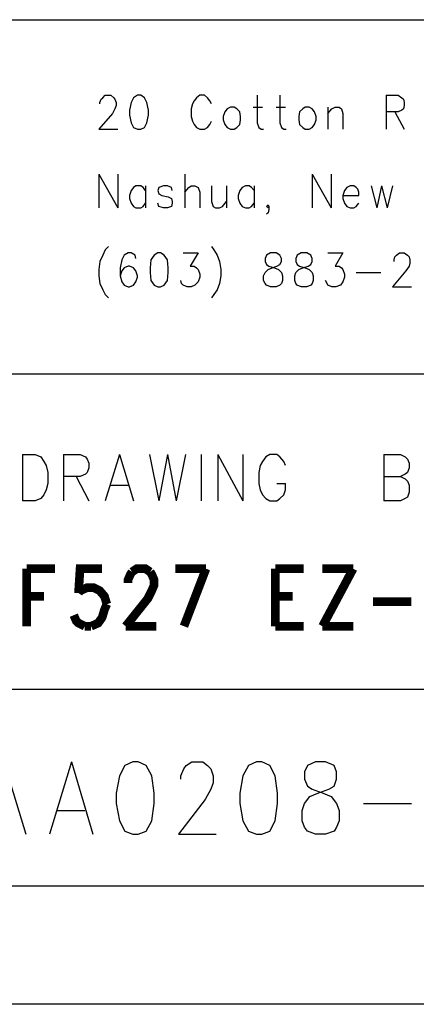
# Model space of a CAD drawing. Extents: x 11.9 to 28.1, y 10.8 to 21.2.
# Tile 16 of 23: x 26.6 to 27.1, y 10.8 to 12. Entities that reach past the tile are written whole.
import ezdxf

# ---------------------------------------------------------------- set-up
doc = ezdxf.new("R2010")
doc.units = 0
doc.header["$MEASUREMENT"] = 0
doc.layers.add('LAYNR1', color=2, linetype='Continuous')

msp = doc.modelspace()

# ---------------------------------------------------------------- linework, layer by layer
at = {"layer": 'LAYNR1', "color": 7}
for points in [[(23.378, 12.049), (28.082, 12.049)], [(26.703, 11.942), (26.703, 11.944), (26.705, 11.948), (26.707, 11.95), (26.71, 11.953), (26.717, 11.953), (26.721, 11.95), (26.722, 11.948), (26.724, 11.944), (26.724, 11.94), (26.722, 11.936), (26.719, 11.93), (26.702, 11.91)], [(26.751, 11.953), (26.746, 11.95), (26.743, 11.944), (26.741, 11.934), (26.741, 11.928), (26.743, 11.918), (26.746, 11.912), (26.751, 11.91)], [(26.755, 11.91), (26.76, 11.912), (26.763, 11.918), (26.765, 11.928), (26.765, 11.934), (26.763, 11.944), (26.76, 11.95), (26.755, 11.953), (26.751, 11.953)], [(26.845, 11.942), (26.843, 11.946), (26.84, 11.95), (26.836, 11.953), (26.83, 11.953), (26.826, 11.95), (26.823, 11.946), (26.821, 11.942)], [(26.903, 11.953), (26.903, 11.918), (26.905, 11.912), (26.908, 11.91)], [(26.932, 11.953), (26.932, 11.918), (26.934, 11.912), (26.937, 11.91)], [(27.067, 11.953), (27.067, 11.91)], [(27.067, 11.953), (27.082, 11.953), (27.087, 11.95), (27.089, 11.948), (27.09, 11.944), (27.09, 11.94), (27.089, 11.936), (27.087, 11.934), (27.082, 11.932), (27.067, 11.932)], [(26.821, 11.942), (26.819, 11.936), (26.819, 11.926)], [(26.869, 11.938), (26.865, 11.936), (26.862, 11.932), (26.86, 11.926)], [(26.882, 11.926), (26.881, 11.932), (26.877, 11.936), (26.874, 11.938), (26.869, 11.938)], [(26.898, 11.938), (26.91, 11.938)], [(26.927, 11.938), (26.939, 11.938)], [(26.964, 11.938), (26.961, 11.936), (26.957, 11.932), (26.956, 11.926)], [(26.978, 11.926), (26.976, 11.932), (26.973, 11.936), (26.969, 11.938), (26.964, 11.938)], [(26.993, 11.938), (26.993, 11.91)], [(26.993, 11.93), (26.998, 11.936), (27.002, 11.938), (27.007, 11.938), (27.01, 11.936), (27.012, 11.93), (27.012, 11.91)], [(26.819, 11.926), (26.821, 11.92), (26.823, 11.916), (26.826, 11.912), (26.83, 11.91)], [(26.86, 11.926), (26.86, 11.922), (26.862, 11.916), (26.865, 11.912), (26.869, 11.91)], [(26.874, 11.91), (26.877, 11.912), (26.881, 11.916), (26.882, 11.922), (26.882, 11.926)], [(26.956, 11.926), (26.956, 11.922), (26.957, 11.916), (26.961, 11.912), (26.964, 11.91)], [(26.969, 11.91), (26.973, 11.912), (26.976, 11.916), (26.978, 11.922), (26.978, 11.926)], [(27.078, 11.932), (27.09, 11.91)], [(26.836, 11.91), (26.84, 11.912), (26.843, 11.916), (26.845, 11.92)], [(26.702, 11.91), (26.726, 11.91)], [(26.751, 11.91), (26.755, 11.91)], [(26.83, 11.91), (26.836, 11.91)], [(26.869, 11.91), (26.874, 11.91)], [(26.908, 11.91), (26.911, 11.91)], [(26.937, 11.91), (26.94, 11.91)], [(26.964, 11.91), (26.969, 11.91)], [(26.702, 11.853), (26.702, 11.81)], [(26.702, 11.853), (26.726, 11.81)], [(26.726, 11.853), (26.726, 11.81)], [(26.811, 11.853), (26.811, 11.81)], [(26.973, 11.853), (26.973, 11.81)], [(26.973, 11.853), (26.997, 11.81)], [(26.997, 11.853), (26.997, 11.81)], [(26.761, 11.832), (26.758, 11.836), (26.755, 11.838), (26.749, 11.838), (26.746, 11.836), (26.743, 11.832), (26.741, 11.826)], [(26.761, 11.838), (26.761, 11.81)], [(26.795, 11.832), (26.794, 11.836), (26.789, 11.838), (26.784, 11.838), (26.778, 11.836), (26.777, 11.832), (26.778, 11.828), (26.782, 11.826)], [(26.811, 11.83), (26.816, 11.836), (26.819, 11.838), (26.824, 11.838), (26.828, 11.836), (26.83, 11.83), (26.83, 11.81)], [(26.845, 11.838), (26.845, 11.818), (26.847, 11.812), (26.85, 11.81)], [(26.864, 11.838), (26.864, 11.81)], [(26.899, 11.832), (26.896, 11.836), (26.893, 11.838), (26.888, 11.838), (26.884, 11.836), (26.881, 11.832), (26.879, 11.826)], [(26.899, 11.838), (26.899, 11.81)], [(27.032, 11.826), (27.032, 11.83), (27.031, 11.834), (27.029, 11.836), (27.026, 11.838), (27.021, 11.838), (27.017, 11.836), (27.014, 11.832), (27.012, 11.826)], [(27.048, 11.838), (27.055, 11.81)], [(27.061, 11.838), (27.055, 11.81)], [(27.061, 11.838), (27.068, 11.81)], [(27.075, 11.838), (27.068, 11.81)], [(26.741, 11.826), (26.741, 11.822), (26.743, 11.816), (26.746, 11.812), (26.749, 11.81)], [(26.782, 11.826), (26.79, 11.824), (26.794, 11.822), (26.795, 11.818), (26.795, 11.816), (26.794, 11.812), (26.789, 11.81)], [(26.879, 11.826), (26.879, 11.822), (26.881, 11.816), (26.884, 11.812), (26.888, 11.81)], [(27.012, 11.826), (27.032, 11.826)], [(27.012, 11.826), (27.012, 11.822), (27.014, 11.816), (27.017, 11.812), (27.021, 11.81)], [(26.755, 11.81), (26.758, 11.812), (26.761, 11.816)], [(26.784, 11.81), (26.778, 11.812), (26.777, 11.816)], [(26.855, 11.81), (26.859, 11.812), (26.864, 11.818)], [(26.893, 11.81), (26.896, 11.812), (26.899, 11.816)], [(26.917, 11.81), (26.915, 11.812), (26.917, 11.814), (26.918, 11.812), (26.918, 11.808), (26.917, 11.804), (26.915, 11.802)], [(27.026, 11.81), (27.029, 11.812), (27.032, 11.816)], [(26.749, 11.81), (26.755, 11.81)], [(26.789, 11.81), (26.784, 11.81)], [(26.85, 11.81), (26.855, 11.81)], [(26.888, 11.81), (26.893, 11.81)], [(26.918, 11.812), (26.917, 11.81)], [(27.021, 11.81), (27.026, 11.81)], [(26.714, 11.761), (26.71, 11.757), (26.707, 11.75), (26.703, 11.742)], [(26.749, 11.746), (26.748, 11.75), (26.743, 11.753), (26.739, 11.753), (26.734, 11.75), (26.731, 11.744), (26.729, 11.734), (26.729, 11.724), (26.731, 11.716), (26.734, 11.712), (26.739, 11.71)], [(26.777, 11.753), (26.772, 11.75), (26.768, 11.744), (26.767, 11.734), (26.767, 11.728), (26.768, 11.718), (26.772, 11.712), (26.777, 11.71)], [(26.78, 11.71), (26.785, 11.712), (26.789, 11.718), (26.79, 11.728), (26.79, 11.734), (26.789, 11.744), (26.785, 11.75), (26.78, 11.753), (26.777, 11.753)], [(26.809, 11.753), (26.828, 11.753), (26.818, 11.736), (26.823, 11.736), (26.826, 11.734), (26.828, 11.732), (26.83, 11.726)], [(26.845, 11.761), (26.848, 11.757), (26.852, 11.75), (26.855, 11.742)], [(26.92, 11.753), (26.915, 11.75), (26.913, 11.746), (26.913, 11.742)], [(26.934, 11.742), (26.934, 11.746), (26.932, 11.75), (26.927, 11.753), (26.92, 11.753)], [(26.959, 11.753), (26.954, 11.75), (26.952, 11.746), (26.952, 11.742)], [(26.973, 11.742), (26.973, 11.746), (26.971, 11.75), (26.966, 11.753), (26.959, 11.753)], [(26.993, 11.753), (27.012, 11.753), (27.002, 11.736), (27.007, 11.736), (27.01, 11.734), (27.012, 11.732), (27.014, 11.726)], [(27.077, 11.742), (27.077, 11.744), (27.078, 11.748), (27.08, 11.75), (27.084, 11.753), (27.09, 11.753), (27.094, 11.75), (27.096, 11.748), (27.097, 11.744), (27.097, 11.74), (27.096, 11.736), (27.092, 11.73), (27.075, 11.71)], [(26.703, 11.742), (26.702, 11.732), (26.702, 11.724), (26.703, 11.714), (26.707, 11.706), (26.71, 11.7), (26.714, 11.696)], [(26.855, 11.742), (26.857, 11.732), (26.857, 11.724), (26.855, 11.714), (26.852, 11.706), (26.848, 11.7), (26.845, 11.696)], [(26.92, 11.71), (26.915, 11.712), (26.913, 11.714), (26.911, 11.718), (26.911, 11.724), (26.913, 11.728), (26.917, 11.732), (26.922, 11.734), (26.928, 11.736), (26.932, 11.738), (26.934, 11.742)], [(26.913, 11.742), (26.915, 11.738), (26.918, 11.736), (26.925, 11.734), (26.93, 11.732), (26.934, 11.728), (26.935, 11.724), (26.935, 11.718), (26.934, 11.714), (26.932, 11.712), (26.927, 11.71)], [(26.959, 11.71), (26.954, 11.712), (26.952, 11.714), (26.951, 11.718), (26.951, 11.724), (26.952, 11.728), (26.956, 11.732), (26.961, 11.734), (26.968, 11.736), (26.971, 11.738), (26.973, 11.742)], [(26.952, 11.742), (26.954, 11.738), (26.957, 11.736), (26.964, 11.734), (26.969, 11.732), (26.973, 11.728), (26.974, 11.724), (26.974, 11.718), (26.973, 11.714), (26.971, 11.712), (26.966, 11.71)], [(26.741, 11.71), (26.746, 11.712), (26.749, 11.716), (26.751, 11.722), (26.751, 11.724), (26.749, 11.73), (26.746, 11.734), (26.741, 11.736), (26.739, 11.736), (26.734, 11.734), (26.731, 11.73), (26.729, 11.724)], [(26.83, 11.726), (26.83, 11.722), (26.828, 11.716), (26.824, 11.712), (26.819, 11.71)], [(27.014, 11.726), (27.014, 11.722), (27.012, 11.716), (27.009, 11.712), (27.003, 11.71)], [(27.029, 11.728), (27.06, 11.728)], [(26.814, 11.71), (26.809, 11.712), (26.807, 11.714), (26.806, 11.718)], [(26.998, 11.71), (26.993, 11.712), (26.992, 11.714), (26.99, 11.718)], [(26.739, 11.71), (26.741, 11.71)], [(26.777, 11.71), (26.78, 11.71)], [(26.819, 11.71), (26.814, 11.71)], [(26.927, 11.71), (26.92, 11.71)], [(26.966, 11.71), (26.959, 11.71)], [(27.003, 11.71), (26.998, 11.71)], [(27.075, 11.71), (27.099, 11.71)], [(28.078, 11.599), (25.582, 11.599)], [(26.605, 11.497), (26.605, 11.438)], [(26.605, 11.497), (26.621, 11.497), (26.628, 11.494)], [(26.628, 11.494), (26.632, 11.488), (26.635, 11.483)], [(26.657, 11.497), (26.657, 11.438)], [(26.657, 11.497), (26.678, 11.497), (26.685, 11.494)], [(26.685, 11.494), (26.687, 11.491), (26.689, 11.486), (26.689, 11.48), (26.687, 11.474), (26.685, 11.472)], [(26.728, 11.497), (26.71, 11.438)], [(26.728, 11.497), (26.746, 11.438)], [(26.766, 11.497), (26.778, 11.438)], [(26.789, 11.497), (26.778, 11.438)], [(26.789, 11.497), (26.8, 11.438)], [(26.812, 11.497), (26.8, 11.438)], [(26.832, 11.497), (26.832, 11.438)], [(26.853, 11.497), (26.853, 11.438)], [(26.853, 11.497), (26.885, 11.438)], [(26.885, 11.497), (26.885, 11.438)], [(26.914, 11.494), (26.91, 11.488), (26.907, 11.483)], [(26.932, 11.494), (26.928, 11.497), (26.919, 11.497), (26.914, 11.494)], [(26.939, 11.483), (26.937, 11.488), (26.932, 11.494)], [(27.064, 11.497), (27.064, 11.438)], [(27.064, 11.497), (27.085, 11.497), (27.091, 11.494)], [(27.091, 11.494), (27.094, 11.491), (27.096, 11.486), (27.096, 11.48), (27.094, 11.474), (27.091, 11.472)], [(26.635, 11.483), (26.637, 11.474), (26.637, 11.46)], [(26.907, 11.483), (26.905, 11.474), (26.905, 11.46)], [(26.685, 11.472), (26.678, 11.469), (26.657, 11.469)], [(26.673, 11.469), (26.689, 11.438)], [(27.064, 11.469), (27.085, 11.469), (27.091, 11.466), (27.094, 11.463), (27.096, 11.458), (27.096, 11.449)], [(27.091, 11.472), (27.085, 11.469)], [(26.637, 11.46), (26.635, 11.452), (26.632, 11.446), (26.628, 11.441), (26.621, 11.438)], [(26.716, 11.458), (26.739, 11.458)], [(26.905, 11.46), (26.907, 11.452), (26.91, 11.446), (26.914, 11.441), (26.919, 11.438)], [(26.928, 11.438), (26.932, 11.441), (26.937, 11.446), (26.939, 11.452), (26.939, 11.46)], [(26.928, 11.46), (26.939, 11.46)], [(26.621, 11.438), (26.605, 11.438)], [(26.919, 11.438), (26.928, 11.438)], [(27.085, 11.438), (27.064, 11.438)], [(27.096, 11.449), (27.094, 11.443), (27.091, 11.441), (27.085, 11.438)], [(25.582, 11.199), (28.082, 11.199)], [(26.581, 11.107), (26.609, 11.015)], [(26.667, 11.107), (26.639, 11.015)], [(26.667, 11.107), (26.694, 11.015)], [(26.735, 11.102), (26.728, 11.089), (26.724, 11.067)], [(26.745, 11.107), (26.735, 11.102)], [(26.762, 11.102), (26.752, 11.107), (26.745, 11.107)], [(26.772, 11.067), (26.769, 11.089), (26.762, 11.102)], [(26.806, 11.085), (26.806, 11.089), (26.81, 11.098), (26.813, 11.102)], [(26.813, 11.102), (26.82, 11.107), (26.834, 11.107), (26.84, 11.102)], [(26.84, 11.102), (26.844, 11.098), (26.847, 11.089), (26.847, 11.08), (26.844, 11.072), (26.837, 11.059)], [(26.892, 11.102), (26.885, 11.089), (26.881, 11.067)], [(26.902, 11.107), (26.892, 11.102)], [(26.919, 11.102), (26.909, 11.107), (26.902, 11.107)], [(26.929, 11.067), (26.926, 11.089), (26.919, 11.102)], [(26.967, 11.102), (26.963, 11.094)], [(26.977, 11.107), (26.967, 11.102)], [(27.001, 11.102), (26.99, 11.107), (26.977, 11.107)], [(27.004, 11.094), (27.001, 11.102)], [(26.963, 11.094), (26.963, 11.085)], [(27.004, 11.085), (27.004, 11.094)], [(26.963, 11.085), (26.967, 11.076)], [(26.967, 11.076), (26.973, 11.072), (26.987, 11.067)], [(26.98, 11.067), (26.994, 11.072), (27.001, 11.076)], [(27.001, 11.076), (27.004, 11.085)], [(26.724, 11.067), (26.724, 11.054), (26.728, 11.032)], [(26.769, 11.032), (26.772, 11.054), (26.772, 11.067)], [(26.881, 11.067), (26.881, 11.054), (26.885, 11.032)], [(26.926, 11.032), (26.929, 11.054), (26.929, 11.067)], [(26.96, 11.032), (26.96, 11.045), (26.963, 11.054), (26.97, 11.063), (26.98, 11.067)], [(26.987, 11.067), (26.997, 11.063), (27.004, 11.054), (27.007, 11.045), (27.007, 11.032)], [(26.837, 11.059), (26.803, 11.015)], [(27.038, 11.054), (27.099, 11.054)], [(26.649, 11.045), (26.684, 11.045)], [(26.728, 11.032), (26.735, 11.019), (26.745, 11.015)], [(26.752, 11.015), (26.762, 11.019), (26.769, 11.032)], [(26.885, 11.032), (26.892, 11.019), (26.902, 11.015)], [(26.909, 11.015), (26.919, 11.019), (26.926, 11.032)], [(26.963, 11.024), (26.96, 11.032)], [(27.007, 11.032), (27.004, 11.024)], [(26.745, 11.015), (26.752, 11.015)], [(26.803, 11.015), (26.851, 11.015)], [(26.902, 11.015), (26.909, 11.015)], [(26.977, 11.015), (26.967, 11.019), (26.963, 11.024)], [(26.99, 11.015), (26.977, 11.015)], [(27.004, 11.024), (27.001, 11.019), (26.99, 11.015)], [(28.082, 10.949), (24.432, 10.949)], [(28.082, 10.799), (11.882, 10.799)], [(28.078, 10.799), (23.378, 10.799)], [(27.232, 10.799), (26.182, 10.799)]]:
    msp.add_lwpolyline(points, dxfattribs=at)
at = {"layer": 'LAYNR1', "color": 7, "const_width": 0.011}
for points in [[(26.61, 11.352), (26.61, 11.279)], [(26.61, 11.352), (26.646, 11.352)], [(26.706, 11.352), (26.678, 11.352), (26.676, 11.321)], [(26.767, 11.348), (26.769, 11.345), (26.772, 11.338), (26.772, 11.331), (26.769, 11.324), (26.764, 11.314), (26.736, 11.279)], [(26.739, 11.334), (26.739, 11.338), (26.742, 11.345), (26.744, 11.348)], [(26.744, 11.348), (26.75, 11.352), (26.761, 11.352), (26.767, 11.348)], [(26.799, 11.352), (26.838, 11.352)], [(26.838, 11.352), (26.81, 11.279)], [(26.926, 11.352), (26.926, 11.279)], [(26.926, 11.352), (26.962, 11.352)], [(27.025, 11.352), (26.986, 11.279)], [(26.986, 11.352), (27.025, 11.352)], [(26.676, 11.321), (26.678, 11.324), (26.687, 11.328), (26.695, 11.328), (26.703, 11.324), (26.709, 11.317), (26.712, 11.307)], [(26.61, 11.317), (26.632, 11.317)], [(26.712, 11.307), (26.709, 11.3), (26.706, 11.29), (26.701, 11.283), (26.692, 11.279)], [(26.926, 11.317), (26.948, 11.317)], [(27.05, 11.31), (27.099, 11.31)], [(26.684, 11.279), (26.676, 11.283), (26.673, 11.286), (26.67, 11.293)], [(26.692, 11.279), (26.684, 11.279)], [(26.736, 11.279), (26.775, 11.279)], [(26.926, 11.279), (26.962, 11.279)], [(26.986, 11.279), (27.025, 11.279)]]:
    msp.add_lwpolyline(points, dxfattribs=at)

doc.saveas('drawing.dxf')
